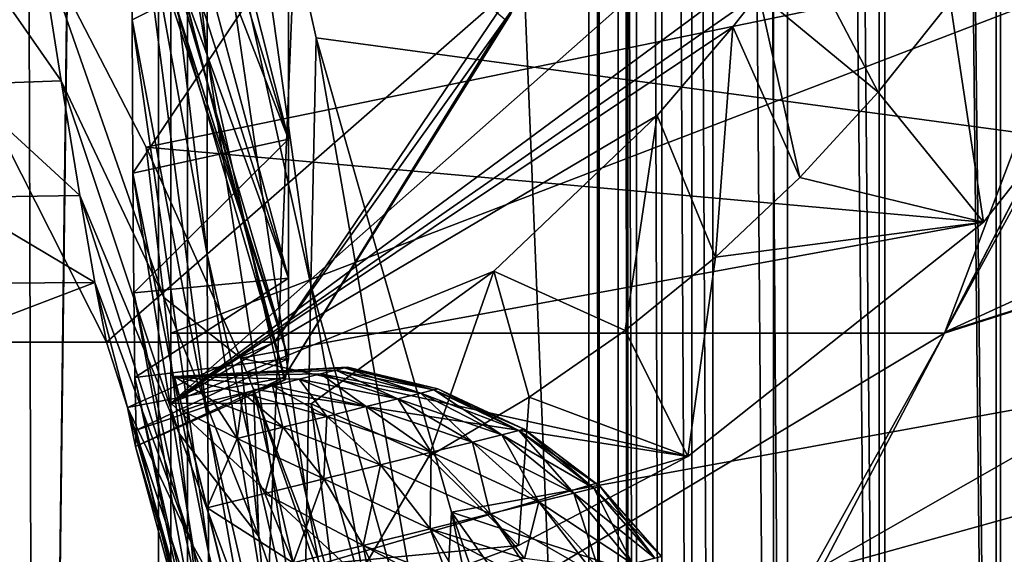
# Model space of a CAD drawing. Header units: metres. Extents: x 0 to 808, y -804 to 0.
# Tile 10 of 116: x 43 to 101, y -625 to -593. Entities that reach past the tile are written whole.
import ezdxf

# ---------------------------------------------------------------- set-up
doc = ezdxf.new("R2010")
doc.units = ezdxf.units.M

msp = doc.modelspace()

# ---------------------------------------------------------------- linework, layer by layer
at = {"layer": 'top'}
for points in [[(43.506992, -741.007813, 2063.060059), (41.507076, -60.007328, 2063.060059), (39.089615, -741.850464, 2063.060059)], [(39.089615, -741.850464, 163.059998), (41.507076, -60.007328, 163.059998), (51.506351, -78.007446, 163.059998)], [(43.506992, -741.007813, 2063.060059), (51.506954, -88.189926, 2063.060059), (41.507076, -60.007328, 2063.060059)], [(43.506992, -741.007813, 163.059998), (39.089615, -741.850464, 163.059998), (51.506351, -78.007446, 163.059998)], [(43.506992, -741.007813, 163.059998), (51.506351, -78.007446, 163.059998), (51.506351, -731.007813, 163.059998)], [(51.506351, -78.007446, 163.059998), (51.506351, -407.620453, 188.338043), (51.506351, -731.007813, 163.059998)], [(51.507023, -731.007813, 2063.060059), (51.506954, -88.189926, 2063.060059), (43.506992, -741.007813, 2063.060059)], [(51.507023, -731.007813, 2063.060059), (51.506989, -417.552856, 2040.109741), (51.506954, -88.189926, 2063.060059)], [(51.506351, -407.620453, 188.338043), (51.505966, -432.483521, 189.286392), (51.506351, -731.007813, 163.059998)], [(51.507023, -731.007813, 2063.060059), (51.506996, -467.455811, 2038.852661), (51.506989, -417.552856, 2040.109741)], [(51.506351, -731.007813, 163.059998), (51.505966, -432.483521, 189.286392), (51.505573, -457.135284, 192.135345)], [(51.505573, -457.135284, 192.135345), (51.506245, -481.37674, 196.842163), (51.506351, -731.007813, 163.059998)], [(51.507, -517.232178, 2035.084595), (51.506996, -467.455811, 2038.852661), (51.507023, -731.007813, 2063.060059)], [(51.506245, -481.37674, 196.842163), (51.507881, -505.03302, 203.288223), (51.506351, -731.007813, 163.059998)], [(51.506351, -731.007813, 163.059998), (51.507881, -505.03302, 203.288223), (51.50909, -527.974548, 211.370941)], [(51.507008, -566.755676, 2028.815063), (51.507, -517.232178, 2035.084595), (51.507023, -731.007813, 2063.060059)], [(51.50909, -527.974548, 211.370941), (51.508621, -550.051208, 221.058624), (51.506351, -731.007813, 163.059998)], [(51.508621, -550.051208, 221.058624), (51.506351, -639.36731, 229.276062), (51.506351, -731.007813, 163.059998)], [(51.508621, -550.051208, 221.058624), (51.507103, -571.11792, 232.319382), (51.506351, -639.36731, 229.276062)], [(53.702785, -581.32135, 752.469971), (49.083725, -553.906555, 753.868347), (53.676815, -595.176453, 841.275085)], [(49.083725, -553.906555, 753.868347), (49.115574, -568.786865, 841.114014), (53.676815, -595.176453, 841.275085)], [(53.75539, -565.483337, 664.009766), (53.702785, -581.32135, 752.469971), (59.843479, -608.859863, 752.560791)], [(60.149311, -594.148987, 664.009888), (53.75539, -565.483337, 664.009766), (59.843479, -608.859863, 752.560791)], [(184.131973, -573.784424, 664.00946), (53.75539, -565.483337, 664.009766), (153.885727, -606.785461, 664.00946)], [(53.75539, -565.483337, 664.009766), (60.149311, -594.148987, 664.009888), (153.885727, -606.785461, 664.00946)], [(51.507023, -731.007813, 2063.060059), (51.507019, -672.725281, 2038.709106), (51.507008, -566.755676, 2028.815063)], [(51.507019, -672.725281, 2038.709106), (51.507015, -648.723145, 2030.865479), (51.507008, -566.755676, 2028.815063)], [(51.507008, -566.755676, 2028.815063), (51.507015, -648.723145, 2030.865479), (51.507011, -615.900696, 2020.060059)], [(51.507011, -615.900696, 2020.060059), (95.810745, -576.729309, 2019.431641), (51.507008, -566.755676, 2028.815063)], [(53.676815, -595.176453, 841.275085), (49.115574, -568.786865, 841.114014), (53.675465, -607.039185, 930.366089)], [(49.115574, -568.786865, 841.114014), (49.152809, -581.934509, 930.16272), (53.675465, -607.039185, 930.366089)], [(107.524773, -592.481567, 356.088593), (187.132889, -570.595276, 628.134583), (97.595253, -611.680481, 376.592346)], [(187.132889, -570.595276, 628.134583), (136.221542, -599.388428, 507.526215), (97.595253, -611.680481, 376.592346)], [(51.321655, -576.678101, 1137.378784), (58.506954, -600.182251, 1132.839722), (51.271496, -571.373779, 1084.643311)], [(58.506954, -600.182251, 1132.839722), (58.506954, -588.401672, 1014.928101), (51.271496, -571.373779, 1084.643311)], [(51.507103, -571.11792, 232.319382), (51.506329, -591.06958, 245.079956), (51.506351, -611.736328, 238.044067)], [(51.507103, -571.11792, 232.319382), (51.506351, -611.736328, 238.044067), (51.506351, -639.36731, 229.276062)], [(58.238312, -614.377563, 1508.060425), (58.315266, -614.510864, 1487.942505), (47.418613, -572.803833, 1497.489258)], [(58.315266, -614.510864, 1487.942505), (51.49762, -591.26123, 1454.837402), (47.418613, -572.803833, 1497.489258)], [(47.418613, -572.803833, 1497.489258), (71.403847, -593.069885, 1518.575195), (58.238312, -614.377563, 1508.060425)], [(58.506954, -600.182251, 1132.839722), (51.321655, -576.678101, 1137.378784), (51.269203, -581.493164, 1190.228516)], [(51.507011, -615.900696, 2020.060059), (88.864609, -588.290466, 2018.705933), (95.810745, -576.729309, 2019.431641)], [(37.652977, -612.270203, 1606.41626), (47.67551, -612.268799, 1606.41626), (31.619713, -580.561035, 1606.41626)], [(47.67551, -612.268799, 1606.41626), (72.18277, -590.818604, 1606.41626), (31.619713, -580.561035, 1606.41626)], [(51.269203, -581.493164, 1190.228516), (51.214294, -585.426514, 1243.098267), (58.506962, -608.465027, 1251.048584)], [(58.506962, -608.465027, 1251.048584), (58.506954, -600.182251, 1132.839722), (51.269203, -581.493164, 1190.228516)], [(53.702785, -581.32135, 752.469971), (53.676815, -595.176453, 841.275085), (59.600616, -621.589233, 841.428284)], [(59.843479, -608.859863, 752.560791), (53.702785, -581.32135, 752.469971), (59.600616, -621.589233, 841.428284)], [(53.675465, -607.039185, 930.366089), (49.152809, -581.934509, 930.16272), (53.699284, -616.902954, 1019.699097)], [(49.152809, -581.934509, 930.16272), (49.195568, -593.077148, 1019.476807), (53.699284, -616.902954, 1019.699097)], [(58.506954, -588.401672, 1014.928101), (49.195568, -593.077148, 1019.476807), (49.152809, -581.934509, 930.16272)], [(51.214294, -585.426514, 1243.098267), (51.210846, -588.42749, 1295.976563), (58.506962, -608.465027, 1251.048584)], [(43.652901, -588.275696, 1929.172119), (113.775955, -587.525513, 1969.645752), (50.045326, -600.650513, 1933.35791)], [(113.775955, -587.525513, 1969.645752), (99.897118, -605.121765, 1962.589233), (50.045326, -600.650513, 1933.35791)], [(99.897118, -605.121765, 1962.589233), (113.775955, -587.525513, 1969.645752), (97.911507, -592.000671, 1991.605103)], [(43.652901, -588.275696, 1929.172119), (44.969173, -596.721558, 1848.685791), (39.281452, -588.565002, 1926.653198)], [(51.082157, -609.603027, 1859.355103), (43.652901, -588.275696, 1929.172119), (50.045326, -600.650513, 1933.35791)], [(44.969173, -596.721558, 1848.685791), (43.652901, -588.275696, 1929.172119), (51.082157, -609.603027, 1859.355103)], [(49.244934, -602.216309, 1109.040771), (49.195568, -593.077148, 1019.476807), (58.506954, -588.401672, 1014.928101)], [(58.506954, -600.182251, 1132.839722), (49.244934, -602.216309, 1109.040771), (58.506954, -588.401672, 1014.928101)], [(58.506962, -608.465027, 1251.048584), (51.210846, -588.42749, 1295.976563), (58.507137, -613.242615, 1369.450806)], [(51.210846, -588.42749, 1295.976563), (51.254333, -590.492432, 1348.869751), (58.507137, -613.242615, 1369.450806)], [(86.519302, -591.517822, 2018.550537), (88.864609, -588.290466, 2018.705933), (51.507011, -615.900696, 2020.060059)], [(88.864609, -588.290466, 2018.705933), (86.519302, -591.517822, 2018.550537), (93.622437, -597.390808, 1990.290039)], [(97.911507, -592.000671, 1991.605103), (88.864609, -588.290466, 2018.705933), (93.622437, -597.390808, 1990.290039)], [(44.969173, -596.721558, 1848.685791), (38.874027, -596.922363, 1846.562988), (39.281452, -588.565002, 1926.653198)], [(97.562111, -611.736328, 238.044067), (105.359634, -591.069519, 245.07991), (110.100174, -588.776917, 245.810654)], [(97.562111, -611.736328, 238.044067), (110.100174, -588.776917, 245.810654), (107.524773, -592.481567, 356.088593)], [(57.675545, -612.268799, 1606.41626), (72.18277, -590.818604, 1606.41626), (47.67551, -612.268799, 1606.41626)], [(58.507137, -613.242615, 1369.450806), (51.254333, -590.492432, 1348.869751), (51.357933, -591.508606, 1401.799072)], [(71.996819, -592.222961, 1562.543091), (72.18277, -590.818604, 1606.41626), (57.675545, -612.268799, 1606.41626)], [(58.507137, -613.242615, 1369.450806), (51.357933, -591.508606, 1401.799072), (51.49762, -591.26123, 1454.837402)], [(58.315266, -614.510864, 1487.942505), (58.507137, -613.242615, 1369.450806), (51.49762, -591.26123, 1454.837402)], [(51.506329, -591.06958, 245.079956), (105.359634, -591.069519, 245.07991), (51.506351, -611.736328, 238.044067)], [(105.359634, -591.069519, 245.07991), (97.562111, -611.736328, 238.044067), (51.506351, -611.736328, 238.044067)], [(84.974304, -593.5047, 2018.467041), (86.519302, -591.517822, 2018.550537), (51.507011, -615.900696, 2020.060059)], [(86.519302, -591.517822, 2018.550537), (84.974304, -593.5047, 2018.467041), (88.955063, -602.468933, 1989.020142)], [(93.622437, -597.390808, 1990.290039), (86.519302, -591.517822, 2018.550537), (88.955063, -602.468933, 1989.020142)], [(93.622437, -597.390808, 1990.290039), (99.897118, -605.121765, 1962.589233), (97.911507, -592.000671, 1991.605103)], [(58.238312, -614.377563, 1508.060425), (71.996819, -592.222961, 1562.543091), (57.675545, -612.268799, 1606.41626)], [(71.75071, -592.717163, 1540.567505), (71.996819, -592.222961, 1562.543091), (58.238312, -614.377563, 1508.060425)], [(97.562111, -611.736328, 238.044067), (107.524773, -592.481567, 356.088593), (97.595253, -611.680481, 376.592346)], [(53.699284, -616.902954, 1019.699097), (49.195568, -593.077148, 1019.476807), (53.748814, -624.761719, 1109.231445)], [(49.195568, -593.077148, 1019.476807), (49.244934, -602.216309, 1109.040771), (53.748814, -624.761719, 1109.231445)], [(71.403847, -593.069885, 1518.575195), (71.75071, -592.717163, 1540.567505), (58.238312, -614.377563, 1508.060425)], [(51.507011, -615.900696, 2020.060059), (80.463501, -598.771851, 2018.296143), (84.974304, -593.5047, 2018.467041)], [(84.974304, -593.5047, 2018.467041), (80.463501, -598.771851, 2018.296143), (83.923637, -607.205139, 1987.820679)], [(88.955063, -602.468933, 1989.020142), (84.974304, -593.5047, 2018.467041), (83.923637, -607.205139, 1987.820679)], [(60.149311, -594.148987, 664.009888), (59.843479, -608.859863, 752.560791), (67.466988, -636.025085, 752.645386)], [(68.205917, -622.39209, 664.009766), (60.149311, -594.148987, 664.009888), (67.466988, -636.025085, 752.645386)], [(153.885727, -606.785461, 664.00946), (60.149311, -594.148987, 664.009888), (68.205917, -622.39209, 664.009766)], [(53.676815, -595.176453, 841.275085), (53.675465, -607.039185, 930.366089), (59.414879, -632.329895, 930.556213)], [(59.600616, -621.589233, 841.428284), (53.676815, -595.176453, 841.275085), (59.414879, -632.329895, 930.556213)], [(44.969173, -596.721558, 1848.685791), (46.078556, -603.537537, 1768.042114), (38.874027, -596.922363, 1846.562988)], [(46.078556, -603.537537, 1768.042114), (44.969173, -596.721558, 1848.685791), (52.00248, -617.698364, 1779.480957)], [(44.969173, -596.721558, 1848.685791), (51.082157, -609.603027, 1859.355103), (52.00248, -617.698364, 1779.480957)], [(46.078556, -603.537537, 1768.042114), (38.466953, -603.651611, 1766.511719), (38.874027, -596.922363, 1846.562988)], [(99.897118, -605.121765, 1962.589233), (93.622437, -597.390808, 1990.290039), (88.955063, -602.468933, 1989.020142)], [(70.728279, -608.036255, 2018.210938), (80.463501, -598.771851, 2018.296143), (51.507011, -615.900696, 2020.060059)], [(80.463501, -598.771851, 2018.296143), (70.728279, -608.036255, 2018.210938), (78.546028, -611.568909, 1986.717407)], [(83.923637, -607.205139, 1987.820679), (80.463501, -598.771851, 2018.296143), (78.546028, -611.568909, 1986.717407)], [(136.221542, -599.388428, 507.526215), (89.626076, -625.98822, 393.497437), (97.562248, -611.73645, 376.655518)], [(124.259315, -616.376892, 518.881958), (89.626076, -625.98822, 393.497437), (136.221542, -599.388428, 507.526215)], [(97.595253, -611.680481, 376.592346), (136.221542, -599.388428, 507.526215), (97.562248, -611.73645, 376.655518)], [(49.301994, -609.337769, 1198.765259), (49.244934, -602.216309, 1109.040771), (58.506954, -600.182251, 1132.839722)], [(58.506962, -608.465027, 1251.048584), (49.301994, -609.337769, 1198.765259), (58.506954, -600.182251, 1132.839722)], [(55.676193, -613.211792, 1938.234985), (51.082157, -609.603027, 1859.355103), (50.045326, -600.650513, 1933.35791)], [(50.045326, -600.650513, 1933.35791), (99.897118, -605.121765, 1962.589233), (55.676193, -613.211792, 1938.234985)], [(53.748814, -624.761719, 1109.231445), (49.244934, -602.216309, 1109.040771), (53.824009, -630.610657, 1198.916992)], [(49.244934, -602.216309, 1109.040771), (49.301994, -609.337769, 1198.765259), (53.824009, -630.610657, 1198.916992)], [(83.923637, -607.205139, 1987.820679), (99.897118, -605.121765, 1962.589233), (88.955063, -602.468933, 1989.020142)], [(46.980724, -608.720764, 1687.274292), (38.060001, -608.765259, 1686.469971), (38.466953, -603.651611, 1766.511719)], [(46.078556, -603.537537, 1768.042114), (46.980724, -608.720764, 1687.274292), (38.466953, -603.651611, 1766.511719)], [(46.980724, -608.720764, 1687.274292), (46.078556, -603.537537, 1768.042114), (52.716679, -624.18988, 1699.459839)], [(46.078556, -603.537537, 1768.042114), (52.00248, -617.698364, 1779.480957), (52.716679, -624.18988, 1699.459839)], [(99.897118, -605.121765, 1962.589233), (82.285141, -619.070496, 1955.540771), (55.676193, -613.211792, 1938.234985)], [(82.285141, -619.070496, 1955.540771), (99.897118, -605.121765, 1962.589233), (83.923637, -607.205139, 1987.820679)], [(59.414879, -632.329895, 930.556213), (53.675465, -607.039185, 930.366089), (59.287243, -641.075378, 1019.901001)], [(53.675465, -607.039185, 930.366089), (53.699284, -616.902954, 1019.699097), (59.287243, -641.075378, 1019.901001)], [(68.205917, -622.39209, 664.009766), (125.118622, -641.142212, 664.00946), (153.885727, -606.785461, 664.00946)], [(78.546028, -611.568909, 1986.717407), (82.285141, -619.070496, 1955.540771), (83.923637, -607.205139, 1987.820679)], [(49.366478, -614.360779, 1287.018433), (49.301994, -609.337769, 1198.765259), (58.506962, -608.465027, 1251.048584)], [(58.507137, -613.242615, 1369.450806), (49.366478, -614.360779, 1287.018433), (58.506962, -608.465027, 1251.048584)], [(59.853695, -615.929932, 2018.435425), (70.728279, -608.036255, 2018.210938), (51.507011, -615.900696, 2020.060059)], [(70.728279, -608.036255, 2018.210938), (59.853695, -615.929932, 2018.435425), (66.856857, -619.070618, 1984.899292)], [(70.728279, -608.036255, 2018.210938), (66.856857, -619.070618, 1984.899292), (72.847687, -615.532471, 1985.735352)], [(78.546028, -611.568909, 1986.717407), (70.728279, -608.036255, 2018.210938), (72.847687, -615.532471, 1985.735352)], [(47.67551, -612.268799, 1606.41626), (37.652977, -612.270203, 1606.41626), (46.980724, -608.720764, 1687.274292)], [(37.652977, -612.270203, 1606.41626), (38.060001, -608.765259, 1686.469971), (46.980724, -608.720764, 1687.274292)], [(47.67551, -612.268799, 1606.41626), (46.980724, -608.720764, 1687.274292), (48.933975, -616.163452, 1606.41626)], [(46.980724, -608.720764, 1687.274292), (52.716679, -624.18988, 1699.459839), (48.933975, -616.163452, 1606.41626)], [(59.843479, -608.859863, 752.560791), (59.600616, -621.589233, 841.428284), (66.829338, -647.675049, 841.571472)], [(67.466988, -636.025085, 752.645386), (59.843479, -608.859863, 752.560791), (66.829338, -647.675049, 841.571472)], [(53.824009, -630.610657, 1198.916992), (49.301994, -609.337769, 1198.765259), (53.925095, -634.445801, 1288.708862)], [(49.301994, -609.337769, 1198.765259), (49.366478, -614.360779, 1287.018433), (53.925095, -634.445801, 1288.708862)], [(56.744938, -623.838989, 1859.49292), (51.082157, -609.603027, 1859.355103), (55.676193, -613.211792, 1938.234985)], [(52.00248, -617.698364, 1779.480957), (51.082157, -609.603027, 1859.355103), (56.744938, -623.838989, 1859.49292)], [(82.917641, -639.717468, 229.182846), (51.506351, -639.36731, 229.276062), (97.562111, -611.736328, 238.044067)], [(51.506351, -639.36731, 229.276062), (51.506351, -611.736328, 238.044067), (97.562111, -611.736328, 238.044067)], [(82.285141, -619.070496, 1955.540771), (78.546028, -611.568909, 1986.717407), (72.847687, -615.532471, 1985.735352)], [(97.562111, -611.736328, 238.044067), (97.562248, -611.73645, 376.655518), (82.917641, -639.717468, 229.182846)], [(97.562248, -611.73645, 376.655518), (89.626076, -625.98822, 393.497437), (82.917641, -639.717468, 229.182846)], [(97.562248, -611.73645, 376.655518), (97.562111, -611.736328, 238.044067), (97.595253, -611.680481, 376.592346)], [(48.933975, -616.163452, 1606.41626), (57.675545, -612.268799, 1606.41626), (47.67551, -612.268799, 1606.41626)], [(57.675545, -612.268799, 1606.41626), (48.933975, -616.163452, 1606.41626), (58.238312, -614.377563, 1508.060425)], [(49.442993, -617.501404, 1378.560059), (49.366478, -614.360779, 1287.018433), (58.507137, -613.242615, 1369.450806)], [(58.315266, -614.510864, 1487.942505), (49.442993, -617.501404, 1378.560059), (58.507137, -613.242615, 1369.450806)], [(56.433472, -615.060059, 1939.141113), (56.744938, -623.838989, 1859.49292), (55.676193, -613.211792, 1938.234985)], [(55.676193, -613.211792, 1938.234985), (82.285141, -619.070496, 1955.540771), (56.433472, -615.060059, 1939.141113)], [(48.933975, -616.163452, 1606.41626), (49.400444, -618.485596, 1487.965454), (58.238312, -614.377563, 1508.060425)], [(53.925095, -634.445801, 1288.708862), (49.366478, -614.360779, 1287.018433), (54.052643, -636.264404, 1378.560059)], [(49.366478, -614.360779, 1287.018433), (49.442993, -617.501404, 1378.560059), (54.052643, -636.264404, 1378.560059)], [(58.238312, -614.377563, 1508.060425), (49.400444, -618.485596, 1487.965454), (58.315266, -614.510864, 1487.942505)], [(49.400444, -618.485596, 1487.965454), (49.442993, -617.501404, 1378.560059), (58.315266, -614.510864, 1487.942505)], [(60.499672, -626.643127, 1939.136353), (61.767853, -638.36084, 1859.553711), (56.433472, -615.060059, 1939.141113)], [(61.767853, -638.36084, 1859.553711), (56.744938, -623.838989, 1859.49292), (56.433472, -615.060059, 1939.141113)], [(56.433472, -615.060059, 1939.141113), (60.371803, -625.475464, 1946.467651), (60.499672, -626.643127, 1939.136353)], [(82.285141, -619.070496, 1955.540771), (60.371803, -625.475464, 1946.467651), (56.433472, -615.060059, 1939.141113)], [(51.507015, -648.723145, 2030.865479), (51.507011, -625.900696, 2020.060059), (51.507011, -615.900696, 2020.060059)], [(59.853695, -615.929932, 2018.435425), (51.507011, -615.900696, 2020.060059), (62.672283, -626.239624, 2018.27832)], [(51.507011, -615.900696, 2020.060059), (51.507011, -625.900696, 2020.060059), (62.672283, -626.239624, 2018.27832)], [(59.853695, -615.929932, 2018.435425), (62.672283, -626.239624, 2018.27832), (61.410599, -628.405273, 1950.02002)], [(59.853695, -615.929932, 2018.435425), (61.410599, -628.405273, 1950.02002), (66.856857, -619.070618, 1984.899292)], [(72.847687, -615.532471, 1985.735352), (66.856857, -619.070618, 1984.899292), (72.202049, -624.37262, 1952.489136)], [(72.202049, -624.37262, 1952.489136), (82.285141, -619.070496, 1955.540771), (72.847687, -615.532471, 1985.735352)], [(52.716679, -624.18988, 1699.459839), (53.223736, -629.074829, 1619.324341), (48.933975, -616.163452, 1606.41626)], [(53.223736, -629.074829, 1619.324341), (53.522556, -632.351013, 1539.1073), (48.933975, -616.163452, 1606.41626)], [(48.933975, -616.163452, 1606.41626), (53.522556, -632.351013, 1539.1073), (49.400444, -618.485596, 1487.965454)], [(113.39991, -632.996216, 530.953369), (82.903275, -639.716919, 411.269318), (124.259315, -616.376892, 518.881958)], [(82.903275, -639.716919, 411.269318), (89.626076, -625.98822, 393.497437), (124.259315, -616.376892, 518.881958)], [(59.287243, -641.075378, 1019.901001), (53.699284, -616.902954, 1019.699097), (59.218632, -647.819946, 1109.420044)], [(53.699284, -616.902954, 1019.699097), (53.748814, -624.761719, 1109.231445), (59.218632, -647.819946, 1109.420044)], [(49.400444, -618.485596, 1487.965454), (53.611919, -634.01709, 1458.841553), (49.442993, -617.501404, 1378.560059)], [(53.611919, -634.01709, 1458.841553), (54.052643, -636.264404, 1378.560059), (49.442993, -617.501404, 1378.560059)], [(52.716679, -624.18988, 1699.459839), (52.00248, -617.698364, 1779.480957), (57.640705, -632.979797, 1779.647461)], [(52.00248, -617.698364, 1779.480957), (56.744938, -623.838989, 1859.49292), (57.640705, -632.979797, 1779.647461)], [(53.522556, -632.351013, 1539.1073), (53.611919, -634.01709, 1458.841553), (49.400444, -618.485596, 1487.965454)], [(82.285141, -619.070496, 1955.540771), (72.202049, -624.37262, 1952.489136), (60.371803, -625.475464, 1946.467651)], [(66.856857, -619.070618, 1984.899292), (61.410599, -628.405273, 1950.02002), (72.202049, -624.37262, 1952.489136)], [(59.600616, -621.589233, 841.428284), (59.414879, -632.329895, 930.556213), (66.291306, -657.335266, 930.73468)], [(66.829338, -647.675049, 841.571472), (59.600616, -621.589233, 841.428284), (66.291306, -657.335266, 930.73468)], [(68.205917, -622.39209, 664.009766), (67.466988, -636.025085, 752.645386), (76.55127, -662.737671, 752.723267)], [(77.909164, -650.11853, 664.00946), (68.205917, -622.39209, 664.009766), (76.55127, -662.737671, 752.723267)], [(77.909164, -650.11853, 664.00946), (87.910515, -650.11853, 664.009521), (68.205917, -622.39209, 664.009766)], [(87.910515, -650.11853, 664.009521), (125.118622, -641.142212, 664.00946), (68.205917, -622.39209, 664.009766)], [(57.640705, -632.979797, 1779.647461), (58.327583, -640.515686, 1699.634155), (52.716679, -624.18988, 1699.459839)], [(58.327583, -640.515686, 1699.634155), (53.223736, -629.074829, 1619.324341), (52.716679, -624.18988, 1699.459839)], [(57.640705, -632.979797, 1779.647461), (56.744938, -623.838989, 1859.49292), (61.767853, -638.36084, 1859.553711)], [(59.218632, -647.819946, 1109.420044), (53.748814, -624.761719, 1109.231445), (59.208954, -652.559082, 1199.067383)], [(53.748814, -624.761719, 1109.231445), (53.824009, -630.610657, 1198.916992), (59.208954, -652.559082, 1199.067383)], [(72.202049, -624.37262, 1952.489136), (61.410599, -628.405273, 1950.02002), (60.371803, -625.475464, 1946.467651)]]:
    msp.add_3dface(points, dxfattribs=at)
at = {"layer": 'top0123427'}
for points in [[(61.850185, -613.79364, 1061.218018), (51.724575, -614.317566, 1063.060059), (62.014202, -613.75293, 1063.060059)], [(62.014202, -613.75293, 1063.060059), (51.724575, -614.317566, 1063.060059), (61.850185, -613.79364, 1064.901978)], [(67.16571, -615.103516, 1060.321777), (61.850185, -613.79364, 1061.218018), (62.014202, -613.75293, 1063.060059)], [(67.409538, -615.04303, 1063.060059), (62.014202, -613.75293, 1063.060059), (61.850185, -613.79364, 1064.901978)], [(67.16571, -615.103516, 1060.321777), (62.014202, -613.75293, 1063.060059), (67.409538, -615.04303, 1063.060059)], [(61.850185, -613.79364, 1061.218018), (61.324409, -613.924194, 1059.333862), (51.724575, -614.317566, 1063.060059)], [(61.324409, -613.924194, 1066.786133), (61.850185, -613.79364, 1064.901978), (51.724575, -614.317566, 1063.060059)], [(61.324409, -613.924194, 1059.333862), (60.412766, -614.150452, 1057.520752), (51.724575, -614.317566, 1063.060059)], [(60.412766, -614.150452, 1068.599243), (61.324409, -613.924194, 1066.786133), (51.724575, -614.317566, 1063.060059)], [(59.136677, -614.467163, 1055.902222), (51.724575, -614.317566, 1063.060059), (60.412766, -614.150452, 1057.520752)], [(60.412766, -614.150452, 1068.599243), (51.724575, -614.317566, 1063.060059), (59.136677, -614.467163, 1070.217773)], [(52.228855, -616.349182, 1073.58374), (53.977406, -615.747803, 1073.013672), (51.724575, -614.317566, 1063.060059)], [(53.977406, -615.747803, 1073.013672), (55.806057, -615.293884, 1072.471924), (51.724575, -614.317566, 1063.060059)], [(51.724575, -614.317566, 1063.060059), (55.806057, -615.293884, 1072.471924), (57.565769, -614.857117, 1071.532593)], [(55.806057, -615.293884, 1053.648071), (51.724575, -614.317566, 1063.060059), (57.565769, -614.857117, 1054.587402)], [(53.977406, -615.747803, 1053.106445), (51.724575, -614.317566, 1063.060059), (55.806057, -615.293884, 1053.648071)], [(51.724575, -614.317566, 1063.060059), (59.136677, -614.467163, 1055.902222), (57.565769, -614.857117, 1054.587402)], [(59.136677, -614.467163, 1070.217773), (51.724575, -614.317566, 1063.060059), (57.565769, -614.857117, 1071.532593)], [(53.977406, -615.747803, 1053.106445), (52.228855, -616.349182, 1052.536255), (51.724575, -614.317566, 1063.060059)], [(51.724575, -614.317566, 1063.060059), (64.974129, -667.697754, 1063.060059), (52.228855, -616.349182, 1073.58374)], [(51.724575, -614.317566, 1063.060059), (52.228855, -616.349182, 1052.536255), (64.974129, -667.697754, 1063.060059)], [(63.131805, -616.104797, 1052.419312), (59.136677, -614.467163, 1055.902222), (60.412766, -614.150452, 1057.520752)], [(65.028839, -615.633911, 1071.294556), (60.412766, -614.150452, 1068.599243), (59.136677, -614.467163, 1070.217773)], [(66.384087, -615.297546, 1068.599243), (61.324409, -613.924194, 1066.786133), (60.412766, -614.150452, 1068.599243)], [(65.028839, -615.633911, 1054.825439), (60.412766, -614.150452, 1057.520752), (61.324409, -613.924194, 1059.333862)], [(65.028839, -615.633911, 1071.294556), (66.384087, -615.297546, 1068.599243), (60.412766, -614.150452, 1068.599243)], [(63.131805, -616.104797, 1052.419312), (60.412766, -614.150452, 1057.520752), (65.028839, -615.633911, 1054.825439)], [(66.384087, -615.297546, 1057.520752), (61.324409, -613.924194, 1059.333862), (61.850185, -613.79364, 1061.218018)], [(67.16571, -615.103516, 1065.798218), (61.850185, -613.79364, 1064.901978), (61.324409, -613.924194, 1066.786133)], [(67.16571, -615.103516, 1065.798218), (61.324409, -613.924194, 1066.786133), (66.384087, -615.297546, 1068.599243)], [(66.384087, -615.297546, 1057.520752), (65.028839, -615.633911, 1054.825439), (61.324409, -613.924194, 1059.333862)], [(67.16571, -615.103516, 1060.321777), (66.384087, -615.297546, 1057.520752), (61.850185, -613.79364, 1061.218018)], [(67.409538, -615.04303, 1063.060059), (61.850185, -613.79364, 1064.901978), (67.16571, -615.103516, 1065.798218)], [(55.806057, -615.293884, 1072.471924), (60.796494, -616.684448, 1075.655273), (57.565769, -614.857117, 1071.532593)], [(58.1805, -617.33374, 1049.068237), (55.806057, -615.293884, 1053.648071), (57.565769, -614.857117, 1054.587402)], [(59.136677, -614.467163, 1055.902222), (60.796494, -616.684448, 1050.464722), (57.565769, -614.857117, 1054.587402)], [(63.131805, -616.104797, 1073.700684), (59.136677, -614.467163, 1070.217773), (57.565769, -614.857117, 1071.532593)], [(57.565769, -614.857117, 1071.532593), (60.796494, -616.684448, 1075.655273), (63.131805, -616.104797, 1073.700684)], [(57.565769, -614.857117, 1054.587402), (60.796494, -616.684448, 1050.464722), (58.1805, -617.33374, 1049.068237)], [(60.796494, -616.684448, 1050.464722), (59.136677, -614.467163, 1055.902222), (63.131805, -616.104797, 1052.419312)], [(65.028839, -615.633911, 1071.294556), (59.136677, -614.467163, 1070.217773), (63.131805, -616.104797, 1073.700684)], [(58.1805, -617.33374, 1077.051758), (55.806057, -615.293884, 1072.471924), (53.977406, -615.747803, 1073.013672)], [(55.462032, -618.008484, 1048.262939), (53.977406, -615.747803, 1053.106445), (55.806057, -615.293884, 1053.648071)], [(55.462032, -618.008484, 1048.262939), (55.806057, -615.293884, 1053.648071), (58.1805, -617.33374, 1049.068237)], [(60.796494, -616.684448, 1075.655273), (55.806057, -615.293884, 1072.471924), (58.1805, -617.33374, 1077.051758)], [(71.212601, -617.779358, 1070.217773), (66.384087, -615.297546, 1068.599243), (65.028839, -615.633911, 1071.294556)], [(69.461342, -618.21405, 1052.419312), (65.028839, -615.633911, 1054.825439), (66.384087, -615.297546, 1057.520752)], [(71.212601, -617.779358, 1055.902222), (66.384087, -615.297546, 1057.520752), (67.16571, -615.103516, 1060.321777)], [(72.222618, -617.528687, 1066.598389), (67.16571, -615.103516, 1065.798218), (66.384087, -615.297546, 1068.599243)], [(71.212601, -617.779358, 1055.902222), (69.461342, -618.21405, 1052.419312), (66.384087, -615.297546, 1057.520752)], [(72.222618, -617.528687, 1066.598389), (66.384087, -615.297546, 1068.599243), (71.212601, -617.779358, 1070.217773)], [(72.537689, -617.4505, 1063.060059), (67.409538, -615.04303, 1063.060059), (67.16571, -615.103516, 1065.798218)], [(72.222618, -617.528687, 1059.521606), (67.16571, -615.103516, 1060.321777), (67.409538, -615.04303, 1063.060059)], [(72.222618, -617.528687, 1059.521606), (71.212601, -617.779358, 1055.902222), (67.16571, -615.103516, 1060.321777)], [(72.537689, -617.4505, 1063.060059), (67.16571, -615.103516, 1065.798218), (72.222618, -617.528687, 1066.598389)], [(72.222618, -617.528687, 1059.521606), (67.409538, -615.04303, 1063.060059), (72.537689, -617.4505, 1063.060059)], [(55.462032, -618.008484, 1077.857056), (53.977406, -615.747803, 1073.013672), (52.228855, -616.349182, 1073.58374)], [(52.228855, -616.349182, 1052.536255), (53.977406, -615.747803, 1053.106445), (55.462032, -618.008484, 1048.262939)], [(53.977406, -615.747803, 1073.013672), (55.462032, -618.008484, 1077.857056), (58.1805, -617.33374, 1077.051758)], [(67.009987, -618.82251, 1049.310059), (63.131805, -616.104797, 1052.419312), (65.028839, -615.633911, 1054.825439)], [(69.461342, -618.21405, 1073.700684), (65.028839, -615.633911, 1071.294556), (63.131805, -616.104797, 1073.700684)], [(69.461342, -618.21405, 1073.700684), (71.212601, -617.779358, 1070.217773), (65.028839, -615.633911, 1071.294556)], [(69.461342, -618.21405, 1052.419312), (67.009987, -618.82251, 1049.310059), (65.028839, -615.633911, 1054.825439)], [(53.664928, -622.134888, 1082.505493), (55.462032, -618.008484, 1077.857056), (52.228855, -616.349182, 1073.58374)], [(53.664928, -622.134888, 1043.614624), (52.228855, -616.349182, 1052.536255), (55.462032, -618.008484, 1048.262939)], [(64.974129, -667.697754, 1063.060059), (64.469849, -665.666138, 1073.58374), (52.228855, -616.349182, 1073.58374)], [(52.228855, -616.349182, 1073.58374), (64.469849, -665.666138, 1073.58374), (53.664928, -622.134888, 1082.505493)], [(52.228855, -616.349182, 1052.536255), (64.469849, -665.666138, 1052.536255), (64.974129, -667.697754, 1063.060059)], [(64.469849, -665.666138, 1052.536255), (52.228855, -616.349182, 1052.536255), (63.033775, -659.880432, 1043.614624)], [(52.228855, -616.349182, 1052.536255), (53.664928, -622.134888, 1043.614624), (63.033775, -659.880432, 1043.614624)], [(63.992287, -619.571533, 1079.335693), (60.796494, -616.684448, 1075.655273), (58.1805, -617.33374, 1077.051758)], [(60.796494, -616.684448, 1050.464722), (60.611893, -620.410583, 1044.979858), (58.1805, -617.33374, 1049.068237)], [(60.611893, -620.410583, 1044.979858), (60.796494, -616.684448, 1050.464722), (63.992287, -619.571533, 1046.784302)], [(60.796494, -616.684448, 1075.655273), (67.009987, -618.82251, 1076.810059), (63.131805, -616.104797, 1073.700684)], [(63.992287, -619.571533, 1046.784302), (60.796494, -616.684448, 1050.464722), (63.131805, -616.104797, 1052.419312)], [(67.009987, -618.82251, 1076.810059), (60.796494, -616.684448, 1075.655273), (63.992287, -619.571533, 1079.335693)], [(63.131805, -616.104797, 1073.700684), (67.009987, -618.82251, 1076.810059), (69.461342, -618.21405, 1073.700684)], [(67.009987, -618.82251, 1049.310059), (63.992287, -619.571533, 1046.784302), (63.131805, -616.104797, 1052.419312)], [(57.099072, -621.282532, 1043.939209), (55.462032, -618.008484, 1048.262939), (58.1805, -617.33374, 1049.068237)], [(58.1805, -617.33374, 1077.051758), (55.462032, -618.008484, 1077.857056), (60.611893, -620.410583, 1081.140137)], [(58.1805, -617.33374, 1049.068237), (60.611893, -620.410583, 1044.979858), (57.099072, -621.282532, 1043.939209)], [(63.992287, -619.571533, 1079.335693), (58.1805, -617.33374, 1077.051758), (60.611893, -620.410583, 1081.140137)], [(73.422279, -621.761536, 1050.464722), (69.461342, -618.21405, 1052.419312), (71.212601, -617.779358, 1055.902222)], [(75.495224, -621.247009, 1071.532593), (71.212601, -617.779358, 1070.217773), (69.461342, -618.21405, 1073.700684)], [(75.495224, -621.247009, 1054.587402), (71.212601, -617.779358, 1055.902222), (72.222618, -617.528687, 1059.521606)], [(76.690765, -620.950256, 1067.248291), (72.222618, -617.528687, 1066.598389), (71.212601, -617.779358, 1070.217773)], [(75.495224, -621.247009, 1054.587402), (73.422279, -621.761536, 1050.464722), (71.212601, -617.779358, 1055.902222)], [(76.690765, -620.950256, 1067.248291), (71.212601, -617.779358, 1070.217773), (75.495224, -621.247009, 1071.532593)], [(77.063721, -620.857666, 1063.060059), (72.537689, -617.4505, 1063.060059), (72.222618, -617.528687, 1066.598389)], [(76.690765, -620.950256, 1058.871704), (72.222618, -617.528687, 1059.521606), (72.537689, -617.4505, 1063.060059)], [(76.690765, -620.950256, 1058.871704), (75.495224, -621.247009, 1054.587402), (72.222618, -617.528687, 1059.521606)], [(77.063721, -620.857666, 1063.060059), (72.222618, -617.528687, 1066.598389), (76.690765, -620.950256, 1067.248291)], [(76.690765, -620.950256, 1058.871704), (72.537689, -617.4505, 1063.060059), (77.063721, -620.857666, 1063.060059)], [(57.099072, -621.282532, 1082.180786), (55.462032, -618.008484, 1077.857056), (53.664928, -622.134888, 1082.505493)], [(53.664928, -622.134888, 1043.614624), (55.462032, -618.008484, 1048.262939), (57.099072, -621.282532, 1043.939209)], [(60.611893, -620.410583, 1081.140137), (55.462032, -618.008484, 1077.857056), (57.099072, -621.282532, 1082.180786)], [(67.009987, -618.82251, 1076.810059), (73.422279, -621.761536, 1075.655273), (69.461342, -618.21405, 1073.700684)], [(70.52063, -622.48175, 1046.784302), (67.009987, -618.82251, 1049.310059), (69.461342, -618.21405, 1052.419312)], [(69.461342, -618.21405, 1073.700684), (73.422279, -621.761536, 1075.655273), (75.495224, -621.247009, 1071.532593)], [(73.422279, -621.761536, 1050.464722), (70.52063, -622.48175, 1046.784302), (69.461342, -618.21405, 1052.419312)], [(70.52063, -622.48175, 1079.335693), (67.009987, -618.82251, 1076.810059), (63.992287, -619.571533, 1079.335693)], [(66.948608, -623.368347, 1043.794556), (63.992287, -619.571533, 1046.784302), (67.009987, -618.82251, 1049.310059)], [(70.52063, -622.48175, 1046.784302), (66.948608, -623.368347, 1043.794556), (67.009987, -618.82251, 1049.310059)], [(73.422279, -621.761536, 1075.655273), (67.009987, -618.82251, 1076.810059), (70.52063, -622.48175, 1079.335693)], [(62.947266, -624.361511, 1041.658691), (60.611893, -620.410583, 1044.979858), (63.992287, -619.571533, 1046.784302)], [(60.611893, -620.410583, 1081.140137), (66.948608, -623.368347, 1082.325439), (63.992287, -619.571533, 1079.335693)], [(66.948608, -623.368347, 1043.794556), (62.947266, -624.361511, 1041.658691), (63.992287, -619.571533, 1046.784302)], [(66.948608, -623.368347, 1082.325439), (70.52063, -622.48175, 1079.335693), (63.992287, -619.571533, 1079.335693)], [(60.611893, -620.410583, 1044.979858), (58.789173, -625.393616, 1040.42688), (57.099072, -621.282532, 1043.939209)], [(57.099072, -621.282532, 1082.180786), (62.947266, -624.361511, 1084.461304), (60.611893, -620.410583, 1081.140137)], [(58.789173, -625.393616, 1040.42688), (60.611893, -620.410583, 1044.979858), (62.947266, -624.361511, 1041.658691)], [(62.947266, -624.361511, 1084.461304), (66.948608, -623.368347, 1082.325439), (60.611893, -620.410583, 1081.140137)], [(58.789173, -625.393616, 1085.693115), (57.099072, -621.282532, 1082.180786), (53.664928, -622.134888, 1082.505493)], [(58.789173, -625.393616, 1040.42688), (53.664928, -622.134888, 1043.614624), (57.099072, -621.282532, 1043.939209)], [(62.947266, -624.361511, 1084.461304), (57.099072, -621.282532, 1082.180786), (58.789173, -625.393616, 1085.693115)], [(73.422279, -621.761536, 1075.655273), (78.984581, -625.455994, 1072.471924), (75.495224, -621.247009, 1071.532593)], [(75.495224, -621.247009, 1054.587402), (76.952316, -625.713684, 1049.783203), (73.422279, -621.761536, 1050.464722)], [(78.984581, -625.455994, 1053.648071), (75.495224, -621.247009, 1054.587402), (76.690765, -620.950256, 1058.871704)], [(80.312668, -625.126343, 1067.712646), (76.690765, -620.950256, 1067.248291), (75.495224, -621.247009, 1071.532593)], [(75.495224, -621.247009, 1071.532593), (78.984581, -625.455994, 1072.471924), (80.312668, -625.126343, 1067.712646)], [(76.952316, -625.713684, 1049.783203), (75.495224, -621.247009, 1054.587402), (78.984581, -625.455994, 1053.648071)], [(80.312668, -625.126343, 1058.407349), (76.690765, -620.950256, 1058.871704), (77.063721, -620.857666, 1063.060059)], [(80.726967, -625.02356, 1063.060059), (77.063721, -620.857666, 1063.060059), (76.690765, -620.950256, 1067.248291)], [(80.312668, -625.126343, 1058.407349), (78.984581, -625.455994, 1053.648071), (76.690765, -620.950256, 1058.871704)], [(80.726967, -625.02356, 1063.060059), (76.690765, -620.950256, 1067.248291), (80.312668, -625.126343, 1067.712646)], [(80.726967, -625.02356, 1063.060059), (80.312668, -625.126343, 1058.407349), (77.063721, -620.857666, 1063.060059)], [(76.681824, -626.027588, 1077.051758), (73.422279, -621.761536, 1075.655273), (70.52063, -622.48175, 1079.335693)], [(73.422279, -621.761536, 1050.464722), (72.569885, -625.138123, 1045.676636), (70.52063, -622.48175, 1046.784302)], [(76.952316, -625.713684, 1049.783203), (72.569885, -625.138123, 1045.676636), (73.422279, -621.761536, 1050.464722)], [(78.984581, -625.455994, 1072.471924), (73.422279, -621.761536, 1075.655273), (76.681824, -626.027588, 1077.051758)], [(53.664928, -622.134888, 1082.505493), (55.814159, -630.793823, 1088.466675), (58.789173, -625.393616, 1085.693115)], [(55.814159, -630.793823, 1037.65332), (53.664928, -622.134888, 1043.614624), (58.789173, -625.393616, 1040.42688)], [(64.469849, -665.666138, 1073.58374), (63.033775, -659.880432, 1082.505493), (53.664928, -622.134888, 1082.505493)], [(53.664928, -622.134888, 1082.505493), (63.033775, -659.880432, 1082.505493), (55.814159, -630.793823, 1088.466675)], [(63.033775, -659.880432, 1043.614624), (53.664928, -622.134888, 1043.614624), (60.884544, -651.221558, 1037.65332)], [(53.664928, -622.134888, 1043.614624), (55.814159, -630.793823, 1037.65332), (60.884544, -651.221558, 1037.65332)], [(72.569885, -625.138123, 1045.676636), (66.948608, -623.368347, 1043.794556), (70.52063, -622.48175, 1046.784302)], [(70.52063, -622.48175, 1079.335693), (66.948608, -623.368347, 1082.325439), (73.458481, -626.827637, 1081.140137)], [(73.458481, -626.827637, 1081.140137), (76.681824, -626.027588, 1077.051758), (70.52063, -622.48175, 1079.335693)], [(67.993584, -626.288025, 1041.927734), (62.947266, -624.361511, 1041.658691), (66.948608, -623.368347, 1043.794556)], [(69.490448, -627.812561, 1084.461304), (66.948608, -623.368347, 1082.325439), (62.947266, -624.361511, 1084.461304)], [(72.569885, -625.138123, 1045.676636), (67.993584, -626.288025, 1041.927734), (66.948608, -623.368347, 1043.794556)], [(66.948608, -623.368347, 1082.325439), (69.490448, -627.812561, 1084.461304), (73.458481, -626.827637, 1081.140137)], [(65.045502, -628.915833, 1086.833862), (62.947266, -624.361511, 1084.461304), (58.789173, -625.393616, 1085.693115)], [(63.927032, -629.392456, 1038.765381), (58.789173, -625.393616, 1040.42688), (62.947266, -624.361511, 1041.658691)], [(69.490448, -627.812561, 1084.461304), (62.947266, -624.361511, 1084.461304), (65.045502, -628.915833, 1086.833862)], [(67.993584, -626.288025, 1041.927734), (63.927032, -629.392456, 1038.765381), (62.947266, -624.361511, 1041.658691)]]:
    msp.add_3dface(points, dxfattribs=at)
at = {"layer": 'top0123458'}
for points in [[(12.961353, -20.921553, 160.059708), (50.772301, -61.568661, 160.059708), (12.961353, -783.110718, 160.059708)], [(15.961353, -20.921553, 163.059708), (15.961353, -783.110718, 163.059708), (52.504349, -59.607704, 163.059708)], [(15.961353, -783.110718, 163.059708), (52.50436, -744.425171, 163.059708), (52.504349, -59.607704, 163.059708)], [(52.504349, -59.607704, 163.059708), (52.50436, -744.425171, 163.059708), (78.139015, -117.652733, 118.659142)], [(50.772301, -61.568661, 160.059708), (50.772301, -742.464233, 160.059708), (12.961353, -783.110718, 160.059708)], [(50.772301, -742.464233, 160.059708), (50.772301, -61.568661, 160.059708), (76.38961, -684.458496, 115.689217)], [(50.772301, -61.568661, 160.059708), (76.38961, -119.574379, 115.689217), (76.38961, -684.458496, 115.689217)], [(100.893181, -79.466103, 115.261505), (110.62793, -77.358109, 115.091583), (110.62793, -726.674744, 115.091583)], [(100.642296, -80.94912, 118.266342), (109.508316, -725.007324, 118.111588), (109.508316, -79.025558, 118.111588)], [(93.678375, -82.645264, 115.387444), (100.893181, -79.466103, 115.261505), (100.893181, -724.566772, 115.261505)], [(100.893181, -724.566772, 115.261505), (100.893181, -79.466103, 115.261505), (110.62793, -726.674744, 115.091583)], [(94.011635, -83.872688, 118.38208), (100.642296, -723.08374, 118.266342), (100.642296, -80.94912, 118.266342)], [(100.642296, -723.08374, 118.266342), (109.508316, -725.007324, 118.111588), (100.642296, -80.94912, 118.266342)], [(87.38414, -87.383156, 115.497307), (93.678375, -82.645264, 115.387444), (93.678375, -721.387634, 115.387444)], [(93.678375, -721.387634, 115.387444), (93.678375, -82.645264, 115.387444), (100.893181, -724.566772, 115.261505)], [(88.227264, -88.228714, 118.483047), (94.011627, -720.160156, 118.38208), (94.011635, -83.872688, 118.38208)], [(94.011627, -720.160156, 118.38208), (100.642296, -723.08374, 118.266342), (94.011635, -83.872688, 118.38208)], [(82.533562, -93.475494, 115.581978), (87.38414, -87.383156, 115.497307), (87.38414, -716.649719, 115.497307)], [(87.38414, -716.649719, 115.497307), (87.38414, -87.383156, 115.497307), (93.678375, -721.387634, 115.387444)], [(83.769608, -93.826202, 118.56086), (88.227257, -715.804138, 118.483047), (88.227264, -88.228714, 118.483047)], [(88.227257, -715.804138, 118.483047), (94.011627, -720.160156, 118.38208), (88.227264, -88.228714, 118.483047)], [(79.225815, -100.531952, 115.639709), (82.533562, -93.475494, 115.581978), (82.533554, -710.557373, 115.581978)], [(82.533554, -710.557373, 115.581978), (82.533562, -93.475494, 115.581978), (87.38414, -716.649719, 115.497307)], [(80.728645, -100.309341, 118.613937), (83.7696, -710.206665, 118.56086), (83.769608, -93.826202, 118.56086)], [(83.7696, -710.206665, 118.56086), (88.227257, -715.804138, 118.483047), (83.769608, -93.826202, 118.56086)], [(77.016495, -109.931259, 115.678276), (79.225815, -100.531952, 115.639709), (79.225815, -703.500916, 115.639709)], [(78.712677, -108.869713, 118.649124), (80.728645, -703.723511, 118.613937), (80.728645, -100.309341, 118.613937)], [(79.225815, -703.500916, 115.639709), (79.225815, -100.531952, 115.639709), (82.533554, -710.557373, 115.581978)], [(80.728645, -703.723511, 118.613937), (83.7696, -710.206665, 118.56086), (80.728645, -100.309341, 118.613937)], [(78.139015, -117.652733, 118.659142), (78.712677, -695.163147, 118.649124), (78.712677, -108.869713, 118.649124)], [(78.712677, -695.163147, 118.649124), (80.728645, -703.723511, 118.613937), (78.712677, -108.869713, 118.649124)], [(76.38961, -119.574379, 115.689217), (77.016495, -109.931259, 115.678276), (77.016495, -694.101624, 115.678276)], [(77.016495, -694.101624, 115.678276), (77.016495, -109.931259, 115.678276), (79.225815, -703.500916, 115.639709)], [(52.50436, -744.425171, 163.059708), (78.139023, -686.380127, 118.659142), (78.139015, -117.652733, 118.659142)], [(78.139015, -117.652733, 118.659142), (78.139023, -686.380127, 118.659142), (78.712677, -695.163147, 118.649124)], [(76.38961, -684.458496, 115.689217), (76.38961, -119.574379, 115.689217), (77.016495, -694.101624, 115.678276)]]:
    msp.add_3dface(points, dxfattribs=at)

doc.saveas('drawing.dxf')
